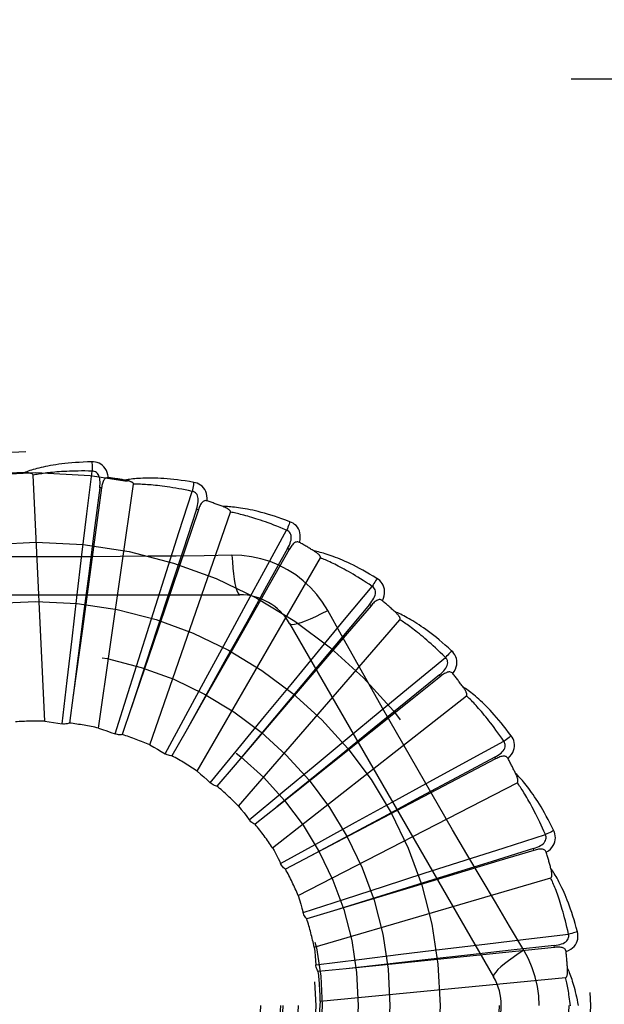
# Model space of a CAD drawing. Header units: inches. Extents: x 0 to 80, y 0 to 51.8.
# Tile 39 of 50: x 21.4 to 21.7, y 29.8 to 30.3. Entities that reach past the tile are written whole.
import ezdxf

# ---------------------------------------------------------------- set-up
doc = ezdxf.new("R2010")
doc.units = ezdxf.units.IN
doc.header["$LTSCALE"] = 4.4
doc.header["$MEASUREMENT"] = 0
doc.linetypes.add('HIDDEN', pattern=[0.2, 0.1, -0.1])
doc.layers.add('DOOR_ASSEMBLY', color=7, linetype='CONTINUOUS')

msp = doc.modelspace()

# ---------------------------------------------------------------- linework, layer by layer
at = {"layer": 'DOOR_ASSEMBLY', "color": 8, "linetype": 'HIDDEN'}
for p, q in [((20.8413366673, 30.2754061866), (21.9033366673, 30.2754061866)), ((20.8113366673, 30.2454061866), (21.9033366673, 30.2454061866)), ((21.4244116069, 29.9195847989), (21.4184653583, 30.0444118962)), ((21.4457127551, 30.0247567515), (21.4483395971, 30.0464497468)), ((21.4531915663, 30.0378880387), (21.4434349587, 29.9664539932)), ((21.4516149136, 29.9161134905), (21.4693998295, 30.0398102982)), ((21.4531915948, 30.0378882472), (21.4522407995, 30.0380179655)), ((21.4924350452, 30.0153535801), (21.499119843, 30.0361574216)), ((21.4432206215, 30.0040289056), (21.4457127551, 30.0247567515)), ((21.4776696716, 29.9075566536), (21.5185429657, 30.0256522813)), ((21.5022638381, 30.0268322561), (21.4791645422, 29.9585355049)), ((21.5022638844, 30.0268323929), (21.5013548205, 30.0271397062)), ((21.486065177, 29.9954719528), (21.4924350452, 30.0153535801)), ((21.5365334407, 29.9972780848), (21.5470345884, 30.0164408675)), ((21.4406579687, 29.9824266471), (21.4432206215, 30.0040289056)), ((21.5483569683, 30.0066892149), (21.5213959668, 29.9592145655)), ((21.5483570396, 30.0066893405), (21.5475225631, 30.0071631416)), ((21.5016341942, 29.8942235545), (21.5641185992, 30.0024497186)), ((21.446817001, 29.9957288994), (21.4440838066, 29.9742887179)), ((21.4794605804, 29.9747450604), (21.486065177, 29.9954719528)), ((21.5265160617, 29.9789612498), (21.5365334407, 29.9972780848)), ((21.5764141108, 29.971183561), (21.5903520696, 29.9880126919)), ((21.3163947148, 29.983739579), (21.5232786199, 29.983739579)), ((21.4880257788, 29.9866413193), (21.4812843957, 29.9661058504)), ((21.4381870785, 29.9613693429), (21.4406579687, 29.9824266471)), ((21.5161082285, 29.9598588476), (21.5265160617, 29.9789612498)), ((21.58980504, 29.9781870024), (21.5777582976, 29.9640800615)), ((21.5898051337, 29.9781871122), (21.5890754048, 29.9788102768)), ((21.4440838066, 29.9742887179), (21.4388118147, 29.9327161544)), ((21.4730492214, 29.9545359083), (21.4794605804, 29.9747450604)), ((21.5267700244, 29.9699191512), (21.5162641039, 29.9510306)), ((21.5226423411, 29.8765960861), (21.6044795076, 29.971041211)), ((21.5485377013, 29.9691562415), (21.6519796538, 29.7899895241)), ((21.563111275, 29.9550935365), (21.5764141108, 29.971183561)), ((21.4434349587, 29.9664539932), (21.4388191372, 29.9327736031)), ((21.4812843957, 29.9661058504), (21.4682400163, 29.9262822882)), ((21.5777582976, 29.9640800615), (21.5429770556, 29.9233676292)), ((21.4357298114, 29.9402170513), (21.4381870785, 29.9613693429)), ((21.4791645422, 29.9585355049), (21.4682580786, 29.926337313)), ((21.5059881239, 29.9412282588), (21.5161082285, 29.9598588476)), ((21.4666332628, 29.934230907), (21.4730492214, 29.9545359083)), ((21.5492763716, 29.9383060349), (21.563111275, 29.9550935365)), ((21.5162641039, 29.9510306), (21.4959187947, 29.9143953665)), ((21.6106356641, 29.9380131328), (21.6275066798, 29.9519003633)), ((21.5616494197, 29.9461667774), (21.547758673, 29.9296078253)), ((21.6251101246, 29.9423558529), (21.6245115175, 29.9431058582)), ((21.4332084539, 29.9182696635), (21.4357298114, 29.9402170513)), ((21.4958453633, 29.9225044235), (21.5059881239, 29.9412282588)), ((21.5358132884, 29.9219273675), (21.5492763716, 29.9383060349)), ((21.5945281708, 29.9247314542), (21.6106356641, 29.9380131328)), ((21.6251100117, 29.9423557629), (21.6106112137, 29.9307836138)), ((21.4600038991, 29.9131573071), (21.4666332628, 29.934230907)), ((21.4388191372, 29.9327736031), (21.4368673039, 29.9186484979)), ((21.547758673, 29.9296078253), (21.520847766, 29.8974850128)), ((21.539934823, 29.8553113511), (21.6381669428, 29.932561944)), ((21.6106112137, 29.9307836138), (21.5687536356, 29.8973893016)), ((21.4682580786, 29.926337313), (21.4636683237, 29.9128368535)), ((21.5429770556, 29.9233676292), (21.5208849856, 29.8975293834)), ((21.5777662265, 29.9108655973), (21.5945281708, 29.9247314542)), ((21.4853475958, 29.9030662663), (21.4958453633, 29.9225044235)), ((21.5223103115, 29.9054614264), (21.5358132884, 29.9219273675)), ((21.4959469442, 29.9144459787), (21.4888851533, 29.9020581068)), ((21.5914033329, 29.9162426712), (21.5746298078, 29.9026118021)), ((21.5614467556, 29.8973308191), (21.5777662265, 29.9108655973)), ((21.6379612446, 29.8989656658), (21.6571555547, 29.9094090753)), ((21.5083235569, 29.8883612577), (21.5223103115, 29.9054614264)), ((21.5746298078, 29.9026118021), (21.5421259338, 29.8761624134)), ((21.6196312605, 29.8889723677), (21.6379612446, 29.8989656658)), ((21.6529958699, 29.9004905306), (21.6365690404, 29.8918714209)), ((21.6529959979, 29.9004905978), (21.6525501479, 29.9013403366)), ((21.5208849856, 29.8975293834), (21.5116063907, 29.8867018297)), ((21.5687536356, 29.8973893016), (21.5421708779, 29.8761989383)), ((21.5450715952, 29.8837178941), (21.5614467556, 29.8973308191)), ((21.5528866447, 29.8311386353), (21.6639633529, 29.8884026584)), ((21.6365690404, 29.8918714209), (21.5891479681, 29.8670021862)), ((21.6005480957, 29.8785293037), (21.6196312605, 29.8889723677)), ((21.5281013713, 29.8695737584), (21.5450715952, 29.8837178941)), ((21.5819620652, 29.8683275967), (21.6005480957, 29.8785293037)), ((21.6149563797, 29.8812283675), (21.5959063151, 29.8710182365)), ((21.5421708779, 29.8761989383), (21.5310108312, 29.8673230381)), ((21.5959063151, 29.8710182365), (21.5589842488, 29.8511982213)), ((21.5633065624, 29.8580596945), (21.5819620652, 29.8683275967)), ((21.5891479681, 29.8670021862), (21.5590352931, 29.8512255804)), ((21.6574032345, 29.8554524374), (21.6782271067, 29.8620745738)), ((21.5439662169, 29.8473827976), (21.5633065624, 29.8580596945)), ((21.637513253, 29.8491087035), (21.6574032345, 29.8554524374)), ((21.6724547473, 29.8541044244), (21.6546935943, 29.848749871)), ((21.6724548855, 29.8541044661), (21.6721779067, 29.8550232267)), ((21.5590352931, 29.8512255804), (21.5463971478, 29.844622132)), ((21.616798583, 29.842465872), (21.637513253, 29.8491087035)), ((21.6546935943, 29.848749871), (21.6201808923, 29.8383506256)), ((21.5440858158, 29.8471414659), (21.5439662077, 29.8473828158)), ((21.5610296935, 29.8049516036), (21.6809363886, 29.8401593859)), ((21.5966177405, 29.8359659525), (21.616798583, 29.842465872)), ((21.6314572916, 29.8423893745), (21.6108192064, 29.8359690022)), ((21.6108192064, 29.8359690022), (21.5708134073, 29.8234947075)), ((21.5763561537, 29.8294141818), (21.5966177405, 29.8359659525)), ((21.5553446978, 29.8225904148), (21.5763561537, 29.8294141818)), ((21.5708687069, 29.8235119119), (21.5572092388, 29.8194195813)), ((21.6475278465, 29.8065812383), (21.6682589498, 29.8090461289)), ((21.6682589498, 29.8090461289), (21.689959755, 29.811607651)), ((21.6048840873, 29.8014155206), (21.6259303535, 29.8039787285)), ((21.6259303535, 29.8039787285), (21.6475278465, 29.8065812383)), ((21.6827833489, 29.8048739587), (21.6284727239, 29.7992977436)), ((21.6827834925, 29.8048739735), (21.6826853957, 29.8058285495)), ((21.561825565, 29.796092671), (21.5837487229, 29.7988166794)), ((21.6188294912, 29.79873087), (21.5771858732, 29.7940531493)), ((21.5837487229, 29.7988166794), (21.6048840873, 29.8014155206)), ((21.6403096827, 29.8011294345), (21.6188294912, 29.79873087)), ((21.5772434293, 29.7940595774), (21.5630563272, 29.7926262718)), ((21.5640696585, 29.7776967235), (21.6884726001, 29.7895757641))]:
    msp.add_line(p, q, dxfattribs=at)
for points in [[(21.4482799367, 30.0511224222), (21.4460515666, 30.0510753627), (21.4439193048, 30.0510009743), (21.4418853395, 30.0509022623), (21.4399435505, 30.0507812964), (21.4380897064, 30.0506398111), (21.4363201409, 30.0504800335), (21.4346308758, 30.0503036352), (21.4330184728, 30.050112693), (21.4314792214, 30.0499088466), (21.4300098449, 30.0496940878), (21.4286068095, 30.0494700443), (21.4272670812, 30.0492386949), (21.4259871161, 30.0490023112), (21.4247648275, 30.0487610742), (21.42359746, 30.048515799), (21.4224835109, 30.0482661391), (21.4214211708, 30.048011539), (21.4204086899, 30.0477527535), (21.4194444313, 30.0474897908), (21.4185262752, 30.0472239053), (21.4176522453, 30.0469558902), (21.416820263, 30.0466868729), (21.4160283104, 30.0464184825), (21.415274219, 30.0461497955), (21.414554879, 30.0458800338), (21.4138711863, 30.0456099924)], [(21.4482799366, 30.0511224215), (21.448316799, 30.0505005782), (21.4483436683, 30.0497899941), (21.448359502, 30.0490136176), (21.4483640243, 30.0481856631), (21.4483571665, 30.04732124), (21.4483393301, 30.0464497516)], [(21.4566692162, 30.0431542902), (21.4564301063, 30.0444913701), (21.4560823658, 30.045706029), (21.4556244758, 30.046806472), (21.4550615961, 30.047781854), (21.4543961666, 30.0486316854), (21.4536394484, 30.0493528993), (21.4527931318, 30.0499441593), (21.4518914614, 30.050410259), (21.4509587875, 30.050746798), (21.4500266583, 30.0509723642), (21.449137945, 30.0510979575), (21.4482799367, 30.0511224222)], [(21.4184653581, 30.0444118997), (21.4184248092, 30.0445800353), (21.4183464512, 30.0447295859), (21.4182264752, 30.0448595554), (21.4180763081, 30.044972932), (21.4179052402, 30.0450717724), (21.4177158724, 30.0451578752), (21.417514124, 30.0452332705), (21.4172993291, 30.0452993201), (21.4170725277, 30.0453579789), (21.4168345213, 30.0454094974), (21.4165862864, 30.0454546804), (21.4163283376, 30.0454938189), (21.416061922, 30.0455274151), (21.4157858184, 30.0455556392), (21.415499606, 30.0455788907), (21.4152021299, 30.0455969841), (21.4148868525, 30.0456100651), (21.4145695, 30.0456175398), (21.4142653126, 30.0456187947), (21.4139692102, 30.0456140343)], [(21.4483395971, 30.0464497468), (21.4464897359, 30.0464896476), (21.444713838, 30.0465126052), (21.4430134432, 30.0465179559), (21.4413839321, 30.0465076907), (21.4398221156, 30.0464831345), (21.4383252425, 30.0464456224), (21.4368903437, 30.0463965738), (21.4355148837, 30.0463370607), (21.4341961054, 30.0462683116), (21.4329317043, 30.0461912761), (21.4317191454, 30.0461070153), (21.4305563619, 30.0460164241), (21.4294411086, 30.0459205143), (21.4283713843, 30.0458199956), (21.4273450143, 30.0457158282), (21.426360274, 30.0456082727), (21.4254151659, 30.0454978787), (21.424508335, 30.0453847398), (21.4236381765, 30.0452690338), (21.422803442, 30.0451510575), (21.4220027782, 30.0450310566), (21.4212348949, 30.044909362), (21.4204984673, 30.04478628), (21.419792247, 30.0446621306), (21.4191143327, 30.0445373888), (21.4184653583, 30.0444118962)], [(21.4522393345, 30.0380178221), (21.4523496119, 30.0390497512), (21.4524060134, 30.0400309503), (21.4524058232, 30.0409641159), (21.4523467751, 30.0418457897), (21.4522241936, 30.0426755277), (21.45203689, 30.0434463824), (21.4517850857, 30.0441558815), (21.4514634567, 30.0447870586), (21.4510683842, 30.0453219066), (21.450605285, 30.0457586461), (21.4500759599, 30.0460887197), (21.4495061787, 30.0463141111), (21.4489253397, 30.0464344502), (21.4483352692, 30.0464502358)], [(21.4566728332, 30.043153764), (21.456211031, 30.0431715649), (21.4557843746, 30.0431056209), (21.455391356, 30.0429508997), (21.4550364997, 30.0427224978), (21.4547263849, 30.0424328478), (21.4544533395, 30.0420849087), (21.454212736, 30.0416834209), (21.4540020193, 30.0412354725), (21.453818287, 30.0407479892), (21.4536579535, 30.0402261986), (21.4535170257, 30.0396770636), (21.453393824, 30.0391023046), (21.4532849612, 30.0385064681), (21.4531915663, 30.0378880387)], [(21.4999455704, 30.0407569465), (21.4977485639, 30.0411324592), (21.4956407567, 30.0414629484), (21.4936248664, 30.0417509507), (21.4916952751, 30.0419996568), (21.4898481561, 30.0422115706), (21.4880803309, 30.0423895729), (21.4863882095, 30.0425360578), (21.4847688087, 30.0426537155), (21.4832187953, 30.0427448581), (21.4817353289, 30.0428120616), (21.4803152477, 30.0428575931), (21.4789559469, 30.0428839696), (21.4776543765, 30.0428940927), (21.4764085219, 30.0428885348), (21.4752158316, 30.0428686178), (21.4740747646, 30.0428342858), (21.472983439, 30.0427853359), (21.4719402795, 30.0427228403), (21.4709436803, 30.0426471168), (21.4699917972, 30.0425597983), (21.46908284, 30.0424620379), (21.4682149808, 30.0423553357), (21.4673865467, 30.0422416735), (21.4665952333, 30.0421205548), (21.46583784, 30.041991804), (21.4651153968, 30.0418560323)], [(21.4522407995, 30.0380179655), (21.4494648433, 30.0163246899), (21.446817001, 29.9957288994)], [(21.4693998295, 30.0398102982), (21.4693918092, 30.0399830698), (21.4693431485, 30.0401447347), (21.4692499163, 30.0402950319), (21.4691239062, 30.0404347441), (21.4689746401, 30.0405641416), (21.4688050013, 30.0406844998), (21.4686211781, 30.0407966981), (21.4684227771, 30.0409021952), (21.4682111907, 30.0410027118), (21.4679872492, 30.0410983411), (21.4677520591, 30.0411896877), (21.4675061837, 30.0412769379), (21.4672509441, 30.0413603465), (21.4669851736, 30.0414403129), (21.4667085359, 30.0415173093), (21.4664198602, 30.0415913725), (21.4661181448, 30.0416629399), (21.4658025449, 30.0417312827), (21.4654717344, 30.0417957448), (21.4651261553, 30.0418565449)], [(21.499119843, 30.0361574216), (21.4973110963, 30.0365473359), (21.4955717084, 30.0369063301), (21.49390305, 30.0372333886), (21.4923010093, 30.0375315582), (21.4907627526, 30.0378029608), (21.4892858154, 30.0380493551), (21.4878675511, 30.0382726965), (21.4865056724, 30.0384745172), (21.4851977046, 30.0386565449), (21.4839415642, 30.0388201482), (21.4827349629, 30.0389668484), (21.4815760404, 30.0390979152), (21.4804627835, 30.0392147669), (21.4793933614, 30.0393184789), (21.4783658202, 30.0394104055), (21.4773785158, 30.0394911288), (21.4764295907, 30.0395615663), (21.4755177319, 30.0396220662), (21.4746413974, 30.0396731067), (21.4737994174, 30.0397152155), (21.4729905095, 30.0397488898), (21.4722134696, 30.0397746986), (21.4714670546, 30.0397931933), (21.4707500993, 30.0398049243), (21.4700608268, 30.0398107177), (21.4693998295, 30.0398102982)], [(21.4999455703, 30.0407569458), (21.4998645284, 30.0401424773), (21.4997571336, 30.0394435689), (21.4996269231, 30.038684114), (21.4994754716, 30.0378734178), (21.4993043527, 30.0370210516), (21.4991195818, 30.0361574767)], [(21.5066752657, 30.0313451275), (21.506693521, 30.0327032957), (21.5065819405, 30.0339618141), (21.5063405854, 30.0351290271), (21.5059724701, 30.0361933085), (21.5054798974, 30.0371537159), (21.5048733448, 30.0380051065), (21.5041542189, 30.0387458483), (21.5033570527, 30.0393741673), (21.5025049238, 30.0398811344), (21.501632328, 30.0402790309), (21.5007834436, 30.0405705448), (21.4999455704, 30.0407569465)], [(21.5013533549, 30.0271398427), (21.5016569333, 30.0281322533), (21.5018980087, 30.0290850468), (21.5020744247, 30.0300013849), (21.5021833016, 30.0308783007), (21.5022199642, 30.0317162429), (21.5021819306, 30.0325086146), (21.5020689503, 30.0332529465), (21.5018725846, 30.0339335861), (21.5015858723, 30.0345335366), (21.5012137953, 30.0350500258), (21.5007565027, 30.03547431), (21.5002396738, 30.03580346), (21.4996921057, 30.036031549), (21.4991156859, 30.0361587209)], [(21.506679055, 30.0313438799), (21.5062287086, 30.03144879), (21.5057971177, 30.0314647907), (21.505381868, 30.0313872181), (21.5049902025, 30.0312300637), (21.5046308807, 30.0310043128), (21.5042969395, 30.0307143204), (21.503984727, 30.0303656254), (21.5036930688, 30.0299656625), (21.5034204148, 30.0295217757), (21.5031642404, 30.0290397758), (21.5029219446, 30.0285272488), (21.5026922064, 30.027986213), (21.5024725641, 30.0274217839), (21.5022638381, 30.0268322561)], [(21.5487158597, 30.020801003), (21.5466296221, 30.0215855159), (21.5446224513, 30.0223089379), (21.5426974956, 30.0229732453), (21.5408498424, 30.0235826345), (21.5390762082, 30.0241402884), (21.5373740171, 30.024649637), (21.5357401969, 30.0251137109), (21.5341723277, 30.0255357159), (21.5326675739, 30.0259185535), (21.5312236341, 30.0262652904), (21.5298378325, 30.0265787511), (21.5285080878, 30.0268619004), (21.5272319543, 30.0271181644), (21.5260075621, 30.0273484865), (21.5248326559, 30.0275546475), (21.5237057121, 30.0277368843), (21.5226248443, 30.0278953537), (21.5215887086, 30.0280314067), (21.5205957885, 30.0281456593), (21.5196445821, 30.0282400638), (21.5187335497, 30.0283160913), (21.5178611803, 30.0283755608), (21.5170262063, 30.0284207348), (21.5162262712, 30.0284515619), (21.5154581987, 30.0284684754), (21.514723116, 30.0284718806)], [(21.5185429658, 30.0256522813), (21.5185677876, 30.0258234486), (21.5185506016, 30.0259914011), (21.5184874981, 30.0261566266), (21.5183902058, 30.0263176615), (21.5182681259, 30.0264729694), (21.5181243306, 30.026623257), (21.517965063, 30.0267682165), (21.5177902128, 30.0269093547), (21.5176014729, 30.0270480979), (21.5173996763, 30.0271843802), (21.5171860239, 30.0273185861), (21.516961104, 30.0274507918), (21.5167262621, 30.0275809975), (21.5164804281, 30.0277098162), (21.5162233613, 30.0278377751), (21.5159539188, 30.0279651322), (21.5156661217, 30.0280944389), (21.5153742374, 30.0282193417), (21.5150920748, 30.0283336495), (21.5148150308, 30.0284394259)], [(21.5013548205, 30.0271397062), (21.4945235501, 30.0063638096), (21.4880257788, 29.9866413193)], [(21.5470345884, 30.0164408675), (21.5453323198, 30.017166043), (21.5436923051, 30.017847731), (21.5421156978, 30.0184846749), (21.540599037, 30.0190806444), (21.5391399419, 30.0196382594), (21.5377363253, 30.0201597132), (21.5363859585, 30.0206474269), (21.5350868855, 30.0211033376), (21.5338370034, 30.0215296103), (21.5326345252, 30.0219279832), (21.531477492, 30.0223003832), (21.5303643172, 30.022648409), (21.5292932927, 30.0229738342), (21.5282628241, 30.0232780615), (21.5272712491, 30.0235627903), (21.5263170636, 30.0238289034), (21.5253986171, 30.0240776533), (21.5245146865, 30.0243096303), (21.523663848, 30.0245255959), (21.5228450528, 30.0247262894), (21.5220571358, 30.024912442), (21.5212990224, 30.0250848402), (21.5205695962, 30.0252442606), (21.5198678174, 30.0253914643), (21.5191920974, 30.0255275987), (21.5185429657, 30.0256522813)], [(21.5487158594, 30.0208010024), (21.5485199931, 30.0202129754), (21.5482822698, 30.0195470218), (21.5480106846, 30.0188259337), (21.5477085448, 30.0180585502), (21.5473792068, 30.0172539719), (21.5470343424, 30.0164409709)], [(21.5535427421, 30.0102856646), (21.5538177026, 30.0116158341), (21.5539463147, 30.0128727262), (21.5539302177, 30.0140645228), (21.5537701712, 30.0151792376), (21.5534682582, 30.0162155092), (21.5530337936, 30.0171663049), (21.5524678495, 30.018029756), (21.5518039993, 30.0187975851), (21.5510632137, 30.0194566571), (21.5502816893, 30.020012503), (21.5495033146, 30.0204594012), (21.5487158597, 30.020801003)], [(21.5475211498, 30.007163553), (21.5480070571, 30.0080805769), (21.5484240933, 30.0089705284), (21.5487707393, 30.0098369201), (21.5490436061, 30.0106773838), (21.5492381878, 30.0114932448), (21.5493507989, 30.0122784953), (21.549380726, 30.0130307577), (21.5493167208, 30.0137362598), (21.5491487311, 30.014379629), (21.5488811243, 30.0149572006), (21.5485123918, 30.0154603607), (21.5480671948, 30.0158813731), (21.547572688, 30.0162089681), (21.5470307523, 30.01644293)], [(21.5535455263, 30.0102839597), (21.5531236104, 30.0104720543), (21.5527031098, 30.0105693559), (21.5522807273, 30.0105717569), (21.5518663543, 30.0104915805), (21.5514708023, 30.0103379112), (21.5510880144, 30.0101163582), (21.550715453, 30.0098330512), (21.5503533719, 30.0094955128), (21.550001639, 30.0091112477), (21.5496588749, 30.0086864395), (21.5493239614, 30.0082290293), (21.5489959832, 30.007741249), (21.5486734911, 30.0072285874), (21.5483569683, 30.0066892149)], [(21.5192952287, 30.00376049), (21.5051264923, 30.0035510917), (21.4909978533, 30.0033907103), (21.476795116, 30.0032439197), (21.4625842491, 30.0031142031), (21.4483547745, 30.003021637), (21.4341251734, 30.0029544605), (21.4198864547, 30.0029376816), (21.405646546, 30.002951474), (21.3914119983, 30.0030170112), (21.3771768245, 30.0031085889), (21.3629670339, 30.0032381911), (21.3487570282, 30.0033873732), (21.3345976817, 30.0035509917), (21.320378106, 30.00376049)], [(21.5192951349, 30.0037624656), (21.5194907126, 30.0003758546), (21.5197446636, 29.9971912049), (21.5200474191, 29.9943082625), (21.5203977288, 29.9917089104), (21.5207955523, 29.9893979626), (21.5212354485, 29.9874357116), (21.5217112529, 29.9858539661), (21.5222157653, 29.9846913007), (21.5227432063, 29.9839793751), (21.5232783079, 29.983739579)], [(21.5678680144, 29.9757169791), (21.5652708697, 29.9799151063), (21.5623312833, 29.9838382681), (21.5590589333, 29.9874747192), (21.5554780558, 29.9908001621), (21.5516072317, 29.9937974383), (21.5474815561, 29.9964376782), (21.543132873, 29.9986940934), (21.5385992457, 30.0005529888), (21.5339223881, 30.0019998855), (21.5291267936, 30.0030233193), (21.5242460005, 30.0036106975), (21.5192952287, 30.00376049)], [(21.5475225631, 30.0071631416), (21.5368828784, 29.988055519), (21.5267700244, 29.9699191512)], [(21.5928281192, 29.9919758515), (21.5909280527, 29.9931410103), (21.5890940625, 29.9942312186), (21.5873296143, 29.9952478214), (21.5856306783, 29.9961958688), (21.5839946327, 29.9970791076), (21.5824195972, 29.9979013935), (21.5809031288, 29.9986662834), (21.579443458, 29.9993773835), (21.5780383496, 30.0000380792), (21.576686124, 30.0006518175), (21.5753846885, 30.0012218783), (21.5741325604, 30.0017515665), (21.5729279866, 30.0022447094), (21.5717693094, 30.002702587), (21.5706546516, 30.0031273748), (21.5695825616, 30.0035195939), (21.5685512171, 30.0038797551), (21.567559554, 30.0042094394), (21.5666061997, 30.0045095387), (21.565690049, 30.0047822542), (21.5648098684, 30.0050293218), (21.5639645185, 30.0052528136), (21.5631531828, 30.0054551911), (21.5623735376, 30.0056368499), (21.5616225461, 30.0057988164), (21.5609013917, 30.0059412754)], [(21.5641185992, 30.0024497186), (21.5641753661, 30.0026130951), (21.5641902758, 30.0027812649), (21.5641595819, 30.002955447), (21.5640945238, 30.0031319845), (21.5640040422, 30.0033075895), (21.5638912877, 30.0034823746), (21.563762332, 30.0036548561), (21.5636173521, 30.0038265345), (21.5634582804, 30.0039984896), (21.5632859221, 30.0041704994), (21.5631015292, 30.004342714), (21.562905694, 30.004515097), (21.5626997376, 30.0046873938), (21.5624827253, 30.004860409), (21.5622545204, 30.0050347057), (21.5620140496, 30.0052107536), (21.5617607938, 30.0053891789), (21.5614929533, 30.0055700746), (21.5612083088, 30.00575378), (21.5609076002, 30.005940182)], [(21.5903520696, 29.9880126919), (21.5888178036, 29.9890469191), (21.5873364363, 29.9900266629), (21.5859088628, 29.9909504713), (21.584532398, 29.9918227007), (21.5832051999, 29.9926463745), (21.5819256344, 29.9934240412), (21.5806919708, 29.9941584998), (21.5795026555, 29.9948520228), (21.578356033, 29.995507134), (21.5772506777, 29.9961258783), (21.5761850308, 29.9967105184), (21.5751578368, 29.9972629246), (21.5741677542, 29.9977851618), (21.5732134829, 29.9982789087), (21.5722937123, 29.9987461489), (21.5714071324, 29.9991880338), (21.5705523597, 29.9996061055), (21.5697283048, 30.0000011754), (21.5689337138, 30.0003742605), (21.5681676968, 30.0007262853), (21.5674292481, 30.0010581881), (21.5667174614, 30.0013709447), (21.5660313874, 30.001665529), (21.565370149, 30.001942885), (21.5647324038, 30.0022044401), (21.5641185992, 30.0024497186)], [(21.5890740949, 29.9788109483), (21.5897247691, 29.9796194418), (21.5903026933, 29.9804143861), (21.5908070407, 29.9811995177), (21.5912340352, 29.9819731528), (21.5915795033, 29.9827374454), (21.591838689, 29.9834871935), (21.5920104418, 29.9842201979), (21.5920811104, 29.9849250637), (21.592037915, 29.9855885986), (21.5918844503, 29.9862063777), (21.591617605, 29.986770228), (21.5912601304, 29.9872678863), (21.5908365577, 29.9876831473), (21.5903486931, 29.9880154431)], [(21.5928281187, 29.9919758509), (21.5925245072, 29.9914355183), (21.5921650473, 29.9908265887), (21.5917619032, 29.9901699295), (21.5913199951, 29.989473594), (21.5908443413, 29.988745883), (21.5903518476, 29.9880128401)], [(21.5955777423, 29.9807370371), (21.5960994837, 29.9819912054), (21.5964636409, 29.9832010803), (21.5966733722, 29.9843743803), (21.5967271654, 29.9854992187), (21.5966268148, 29.9865738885), (21.5963801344, 29.9875897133), (21.5959878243, 29.9885446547), (21.5954812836, 29.9894242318), (21.5948786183, 29.9902115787), (21.5942164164, 29.9909052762), (21.5935366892, 29.9914914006), (21.5928281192, 29.9919758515)], [(21.5890754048, 29.9788102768), (21.5750118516, 29.9620615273), (21.5616494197, 29.9461667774)], [(21.5955807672, 29.980734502), (21.5952029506, 29.9809987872), (21.5948088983, 29.9811739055), (21.5943944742, 29.9812565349), (21.5939720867, 29.9812566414), (21.5935544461, 29.9811808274), (21.5931365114, 29.9810358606), (21.5927169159, 29.9808282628), (21.5922973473, 29.9805653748), (21.5918790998, 29.9802545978), (21.5914619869, 29.9799022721), (21.5910464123, 29.9795164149), (21.5906319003, 29.9790993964), (21.5902180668, 29.9786568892), (21.58980504, 29.9781870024)], [(21.5485378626, 29.9691559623), (21.5489983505, 29.9688173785), (21.5498425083, 29.9687108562), (21.5510348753, 29.9688350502), (21.552564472, 29.9691813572), (21.554431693, 29.9697509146), (21.5566169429, 29.9705438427), (21.5590902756, 29.971550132), (21.5618178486, 29.9727588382), (21.5647728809, 29.9741615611), (21.5678697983, 29.975717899)], [(21.6673265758, 29.8034496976), (21.6600608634, 29.8156154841), (21.6528576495, 29.8277710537), (21.6456291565, 29.8399975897), (21.6384113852, 29.8522397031), (21.6312164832, 29.8645165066), (21.6240435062, 29.8768061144), (21.6169096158, 29.889128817), (21.609801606, 29.9014678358), (21.6027410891, 29.9138280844), (21.5957028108, 29.9262018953), (21.5887101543, 29.9385727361), (21.5817343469, 29.9509535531), (21.5747963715, 29.9632977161), (21.5678680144, 29.9757169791)], [(21.6306880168, 29.955323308), (21.6290427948, 29.9568270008), (21.6274482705, 29.9582445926), (21.6259081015, 29.959576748), (21.6244192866, 29.9608291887), (21.6229799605, 29.96200609), (21.6215890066, 29.9631115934), (21.6202446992, 29.9641496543), (21.6189459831, 29.9651241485), (21.6176913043, 29.966038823), (21.6164796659, 29.9668973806), (21.6153096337, 29.967703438), (21.6141803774, 29.9684605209), (21.6130908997, 29.9691727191), (21.6120398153, 29.9698416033), (21.6110256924, 29.9704696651), (21.6100472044, 29.9710576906), (21.6091026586, 29.9716065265), (21.6081913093, 29.9721179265), (21.6073119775, 29.972593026), (21.6064639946, 29.9730341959), (21.6056464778, 29.973443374), (21.6048587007, 29.9738228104), (21.6041003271, 29.974175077), (21.6033691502, 29.9745010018), (21.6026623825, 29.9748021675), (21.6019812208, 29.9750785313)], [(21.6044795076, 29.971041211), (21.6045661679, 29.9711908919), (21.6046126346, 29.971353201), (21.6046154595, 29.9715300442), (21.6045849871, 29.9717157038), (21.604529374, 29.9719052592), (21.6044517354, 29.9720982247), (21.6043577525, 29.9722919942), (21.6042478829, 29.9724880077), (21.6041242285, 29.9726869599), (21.603987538, 29.9728884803), (21.6038390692, 29.9730924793), (21.6036793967, 29.9732988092), (21.6035097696, 29.9735069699), (21.6033294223, 29.9737179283), (21.6031383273, 29.9739322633), (21.6029355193, 29.9741506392), (21.6027204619, 29.9743739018), (21.6024918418, 29.974602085), (21.6022479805, 29.9748355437), (21.6019894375, 29.9750741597)], [(21.6275066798, 29.9519003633), (21.6261958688, 29.9532062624), (21.6249266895, 29.9544486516), (21.623699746, 29.9556259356), (21.6225132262, 29.9567429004), (21.6213658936, 29.9578028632), (21.6202566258, 29.9588086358), (21.6191842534, 29.9597632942), (21.6181476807, 29.9606693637), (21.6171457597, 29.9615296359), (21.6161774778, 29.9623463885), (21.6152417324, 29.9631221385), (21.6143376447, 29.9638589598), (21.6134642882, 29.9645591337), (21.6126207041, 29.9652245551), (21.6118059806, 29.9658574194), (21.6110190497, 29.9664591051), (21.6102588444, 29.9670313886), (21.6095244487, 29.9675752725), (21.6088148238, 29.9680919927), (21.6081292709, 29.9685826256), (21.60746698, 29.9690482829), (21.6068272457, 29.9694900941), (21.6062093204, 29.9699091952), (21.6056125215, 29.9703066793), (21.6050358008, 29.9706842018), (21.6044795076, 29.971041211)], [(21.5213959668, 29.9592145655), (21.5042662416, 29.9290744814), (21.4959469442, 29.9144459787)], [(21.6306880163, 29.9553233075), (21.6302876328, 29.9548501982), (21.6298194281, 29.9543203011), (21.6292992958, 29.9537518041), (21.6287335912, 29.9531516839), (21.6281288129, 29.9525271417), (21.6275064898, 29.9519005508)], [(21.6312609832, 29.943767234), (21.6320106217, 29.9448999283), (21.6325971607, 29.9460189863), (21.6330251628, 29.9471313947), (21.6332908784, 29.9482257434), (21.6333957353, 29.9492999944), (21.6333457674, 29.9503441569), (21.6331412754, 29.9513560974), (21.6328103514, 29.9523156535), (21.6323675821, 29.953202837), (21.6318486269, 29.9540093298), (21.6312921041, 29.9547135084), (21.6306880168, 29.955323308)], [(21.6245103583, 29.9431067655), (21.6253022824, 29.9437775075), (21.626020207, 29.9444487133), (21.6266640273, 29.9451242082), (21.6272297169, 29.9458030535), (21.6277135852, 29.946488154), (21.6281099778, 29.947175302), (21.6284173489, 29.9478625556), (21.6286201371, 29.9485413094), (21.6287032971, 29.9492010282), (21.6286695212, 29.9498366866), (21.6285142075, 29.9504408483), (21.6282573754, 29.9509971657), (21.6279200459, 29.951485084), (21.6275038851, 29.9519037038)], [(21.6245115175, 29.9431058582), (21.6075323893, 29.9293213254), (21.5914033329, 29.9162426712)], [(21.6312630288, 29.9437645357), (21.6309411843, 29.9440960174), (21.6305869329, 29.9443426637), (21.6301956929, 29.9445018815), (21.6297812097, 29.9445814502), (21.6293568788, 29.9445858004), (21.6289191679, 29.9445223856), (21.6284679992, 29.9443978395), (21.6280064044, 29.9442190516), (21.62753705, 29.9439930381), (21.6270609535, 29.9437260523), (21.6265800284, 29.9434258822), (21.6260942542, 29.9430949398), (21.6256043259, 29.9427388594), (21.6251100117, 29.9423557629)], [(21.6609271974, 29.912168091), (21.6595962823, 29.9139559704), (21.6582988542, 29.9156497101), (21.6570386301, 29.9172492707), (21.6558137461, 29.9187608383), (21.6546231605, 29.9201888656), (21.6534665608, 29.9215376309), (21.6523430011, 29.9228113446), (21.6512521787, 29.924014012), (21.6501932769, 29.9251496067), (21.6491660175, 29.9262219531), (21.6481696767, 29.927234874), (21.6472041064, 29.9281919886), (21.6462691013, 29.9290975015), (21.6453635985, 29.9299532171), (21.6444866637, 29.930761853), (21.6436371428, 29.9315244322), (21.642813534, 29.9322421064), (21.642015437, 29.9329167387), (21.6412419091, 29.9335496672), (21.6404927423, 29.9341433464), (21.6397674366, 29.9346998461), (21.6390657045, 29.9352215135), (21.6383877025, 29.9357109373), (21.6377314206, 29.9361693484), (21.6370944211, 29.9365988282), (21.6364778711, 29.9369991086)], [(21.6381669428, 29.932561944), (21.6382803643, 29.9326925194), (21.6383567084, 29.9328431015), (21.6383929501, 29.9330162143), (21.6383981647, 29.9332042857), (21.6383794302, 29.9334009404), (21.6383397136, 29.9336051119), (21.6382841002, 29.9338131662), (21.6382133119, 29.9340264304), (21.638129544, 29.934245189), (21.6380334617, 29.9344689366), (21.637926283, 29.934697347), (21.6378085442, 29.9349301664), (21.6376813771, 29.9351666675), (21.6375442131, 29.9354079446), (21.6373971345, 29.9356545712), (21.6372393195, 29.9359073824), (21.6370671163, 29.9361717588), (21.6368890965, 29.9364346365), (21.6367135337, 29.9366833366), (21.63653767, 29.9369220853)], [(21.6571555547, 29.9094090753), (21.6561155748, 29.9109394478), (21.6551044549, 29.9123995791), (21.6541224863, 29.9137877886), (21.6531687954, 29.9151091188), (21.652242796, 29.9163670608), (21.6513439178, 29.9175645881), (21.6504715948, 29.9187049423), (21.6496252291, 29.9197908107), (21.6488042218, 29.9208251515), (21.6480080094, 29.9218103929), (21.6472359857, 29.922749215), (21.6464876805, 29.9236438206), (21.6457626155, 29.9244966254), (21.6450602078, 29.925309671), (21.6443799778, 29.9260852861), (21.6437211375, 29.9268250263), (21.6430829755, 29.9275308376), (21.642464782, 29.9282038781), (21.6418657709, 29.9288455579), (21.6412854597, 29.9294570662), (21.6407232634, 29.9300396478), (21.6401787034, 29.9305945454), (21.6396512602, 29.931123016), (21.6391404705, 29.9316262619), (21.6386456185, 29.9321061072), (21.6381669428, 29.932561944)], [(21.4244116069, 29.9195847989), (21.4266220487, 29.9193054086), (21.4288250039, 29.9189930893), (21.4310204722, 29.918647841), (21.4332084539, 29.9182696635)], [(21.4368673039, 29.9186484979), (21.4362814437, 29.918441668), (21.4356811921, 29.9182921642), (21.4350606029, 29.9181994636), (21.4344350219, 29.9181643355), (21.4338196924, 29.918187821), (21.4332085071, 29.9182696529)], [(21.4516149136, 29.9161134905), (21.4537325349, 29.9154208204), (21.4558365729, 29.9146972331), (21.4579270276, 29.9139427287), (21.4600038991, 29.9131573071)], [(21.4636683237, 29.9128368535), (21.463053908, 29.9127446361), (21.46243621, 29.9127114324), (21.4618092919, 29.9127378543), (21.4611883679, 29.912821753), (21.4605886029, 29.912961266), (21.4600039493, 29.9131572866)], [(21.6525491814, 29.9013414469), (21.6534537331, 29.9018501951), (21.6542857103, 29.9023734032), (21.6550457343, 29.9029148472), (21.6557296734, 29.9034743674), (21.6563344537, 29.9040555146), (21.6568537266, 29.9046552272), (21.6572856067, 29.9052718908), (21.6576131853, 29.9059000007), (21.6578196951, 29.9065320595), (21.6579068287, 29.9071626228), (21.65786866, 29.9077852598), (21.6577217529, 29.9083801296), (21.6574828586, 29.9089230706), (21.6571534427, 29.9094128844)], [(21.6609271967, 29.9121680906), (21.6604445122, 29.9117793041), (21.6598844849, 29.9113475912), (21.6592661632, 29.9108878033), (21.6585971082, 29.9104055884), (21.6578850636, 29.9099067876), (21.6571554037, 29.9094092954)], [(21.659302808, 29.9007124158), (21.6602532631, 29.9016827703), (21.6610409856, 29.902670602), (21.6616717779, 29.9036819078), (21.6621397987, 29.9047061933), (21.6624460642, 29.905741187), (21.6625946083, 29.9067759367), (21.6625853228, 29.9078082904), (21.6624419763, 29.908813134), (21.662175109, 29.9097680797), (21.6618181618, 29.910658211), (21.6614049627, 29.9114549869), (21.6609271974, 29.912168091)], [(21.4776696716, 29.9075566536), (21.4796179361, 29.9064757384), (21.4815470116, 29.9053670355), (21.4834568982, 29.9042305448), (21.4853475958, 29.9030662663)], [(21.4888851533, 29.9020581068), (21.4882643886, 29.9020838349), (21.4876515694, 29.9021681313), (21.4870409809, 29.9023127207), (21.4864471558, 29.9025126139), (21.4858846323, 29.902763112), (21.4853476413, 29.9030662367)], [(21.6525501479, 29.9013403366), (21.6332691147, 29.8910182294), (21.6149563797, 29.8812283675)], [(21.659304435, 29.9007092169), (21.6590510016, 29.9010957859), (21.6587497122, 29.9014051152), (21.6583955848, 29.9016355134), (21.6580035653, 29.9017920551), (21.6575876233, 29.9018765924), (21.6571457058, 29.9018971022), (21.6566789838, 29.9018601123), (21.6561917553, 29.9017718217), (21.6556879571, 29.9016386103), (21.6551698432, 29.9014664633), (21.6546408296, 29.9012626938), (21.6541013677, 29.9010296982), (21.6535532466, 29.9007729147), (21.6529958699, 29.9004905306)], [(21.5016341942, 29.8942235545), (21.5033426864, 29.8927934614), (21.5050270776, 29.8913397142), (21.5066873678, 29.889862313), (21.5083235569, 29.8883612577)], [(21.682452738, 29.8640699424), (21.6814842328, 29.8660773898), (21.6805307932, 29.8679860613), (21.6795960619, 29.8697952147), (21.6786793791, 29.871511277), (21.6777805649, 29.8731388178), (21.6769001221, 29.8746820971), (21.6760379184, 29.8761454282), (21.6751944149, 29.8775328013), (21.6743695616, 29.8788482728), (21.6735638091, 29.8800956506), (21.67277717, 29.8812788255), (21.6720101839, 29.8824013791), (21.671263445, 29.883467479), (21.6705362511, 29.8844790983), (21.669828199, 29.8854390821), (21.6691383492, 29.8863486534), (21.6684654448, 29.8872092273), (21.6678094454, 29.8880227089), (21.6671696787, 29.8887905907), (21.6665464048, 29.8895153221), (21.6659395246, 29.8901990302), (21.6653491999, 29.890844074), (21.6647760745, 29.891452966), (21.6642184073, 29.8920272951), (21.6636741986, 29.8925695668), (21.6631445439, 29.8930792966)], [(21.6639633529, 29.8884026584), (21.6640994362, 29.8885094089), (21.6642028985, 29.8886428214), (21.6642712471, 29.8888059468), (21.6643119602, 29.8889896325), (21.6643307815, 29.8891862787), (21.6643304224, 29.8893942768), (21.6643151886, 29.8896090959), (21.6642860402, 29.8898319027), (21.6642451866, 29.890062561), (21.6641931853, 29.8903004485), (21.6641311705, 29.8905450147), (21.6640596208, 29.8907959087), (21.6639795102, 29.8910522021), (21.663890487, 29.8913150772), (21.663792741, 29.8915850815), (21.6636856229, 29.8918631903), (21.6635689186, 29.8921504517), (21.6634415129, 29.8924471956), (21.6633020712, 29.8927541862), (21.6631510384, 29.8930711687)], [(21.5116063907, 29.8867018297), (21.5110017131, 29.8868445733), (21.5104159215, 29.8870433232), (21.5098437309, 29.8873008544), (21.509298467, 29.8876095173), (21.5087935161, 29.8879619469), (21.508323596, 29.88836122)], [(21.6782271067, 29.8620745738), (21.6774955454, 29.8637741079), (21.6767790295, 29.8653992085), (21.6760775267, 29.86694817), (21.6753911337, 29.8684261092), (21.6747199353, 29.8698365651), (21.6740639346, 29.8711825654), (21.6734231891, 29.8724674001), (21.6727976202, 29.8736938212), (21.6721871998, 29.8748648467), (21.6715918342, 29.8759829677), (21.6710114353, 29.8770509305), (21.6704459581, 29.8780709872), (21.6698953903, 29.8790456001), (21.669359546, 29.8799768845), (21.6688383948, 29.8808672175), (21.6683314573, 29.881718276), (21.6678384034, 29.8825321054), (21.6673587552, 29.883309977), (21.6668920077, 29.8840534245), (21.6664379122, 29.8847637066), (21.6659961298, 29.8854421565), (21.6655664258, 29.8860900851), (21.6651485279, 29.8867088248), (21.6647422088, 29.887299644), (21.6643471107, 29.8878644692), (21.6639633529, 29.8884026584)], [(21.5226423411, 29.8765960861), (21.5240487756, 29.874869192), (21.5254274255, 29.8731231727), (21.5267782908, 29.8713580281), (21.5281013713, 29.8695737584)], [(21.5310108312, 29.8673230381), (21.5304440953, 29.8675776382), (21.5299065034, 29.8678836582), (21.5293933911, 29.8682448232), (21.5289163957, 29.8686511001), (21.5284872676, 29.8690927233), (21.5281014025, 29.869573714)], [(21.6824527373, 29.8640699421), (21.6819051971, 29.8637795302), (21.6812735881, 29.8634616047), (21.6805794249, 29.863127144), (21.6798312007, 29.8627802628), (21.679037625, 29.8624252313), (21.678227, 29.8620748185)], [(21.6786897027, 29.8531287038), (21.679806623, 29.8539016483), (21.6807670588, 29.8547225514), (21.6815778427, 29.8555962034), (21.6822312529, 29.8565134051), (21.6827278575, 29.8574717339), (21.6830695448, 29.8584596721), (21.6832558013, 29.8594751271), (21.6833052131, 29.8604889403), (21.6832238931, 29.8614771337), (21.6830418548, 29.8624187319), (21.6827869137, 29.8632793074), (21.682452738, 29.8640699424)], [(21.6721771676, 29.8550244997), (21.6731616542, 29.8553528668), (21.6740776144, 29.855709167), (21.6749263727, 29.856096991), (21.675703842, 29.8565169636), (21.676407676, 29.8569731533), (21.6770310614, 29.8574637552), (21.6775718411, 29.8579875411), (21.6780123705, 29.8585423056), (21.6783347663, 29.85912386), (21.6785396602, 29.859726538), (21.6786200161, 29.8603451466), (21.6785883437, 29.8609570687), (21.6784565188, 29.8615354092), (21.6782257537, 29.8620787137)], [(21.539934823, 29.8553113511), (21.54064008, 29.8540068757), (21.54133203, 29.8526955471), (21.5420107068, 29.8513772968), (21.5426760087, 29.8500523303), (21.5433278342, 29.8487208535), (21.5439662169, 29.8473827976)], [(21.6721779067, 29.8550232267), (21.6512918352, 29.8485366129), (21.6314572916, 29.8423893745)], [(21.6786909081, 29.8531248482), (21.6785151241, 29.8535525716), (21.6782778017, 29.8539134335), (21.6779737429, 29.8542066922), (21.677618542, 29.8544345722), (21.6772262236, 29.8545963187), (21.676796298, 29.8547001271), (21.6763311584, 29.854752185), (21.6758361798, 29.8547577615), (21.6753164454, 29.8547223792), (21.6747752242, 29.8546514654), (21.6742171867, 29.8545515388), (21.6736432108, 29.8544248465), (21.6730560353, 29.8542763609), (21.6724547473, 29.8541044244)], [(21.5463971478, 29.844622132), (21.5459266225, 29.8449502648), (21.5454882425, 29.8453172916), (21.5450792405, 29.8457259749), (21.5447062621, 29.8461692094), (21.5443760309, 29.8466400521), (21.5440858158, 29.8471414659)], [(21.6809363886, 29.8401593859), (21.6810902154, 29.8402384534), (21.6812170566, 29.8403498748), (21.6813150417, 29.8404971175), (21.6813897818, 29.8406697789), (21.6814454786, 29.8408593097), (21.6814844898, 29.8410636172), (21.681510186, 29.8412774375), (21.6815237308, 29.8415017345), (21.6815272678, 29.8417359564), (21.6815212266, 29.8419793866), (21.6815066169, 29.8422312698), (21.6814838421, 29.842491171), (21.6814536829, 29.8427579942), (21.6814160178, 29.8430329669), (21.6813711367, 29.8433165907), (21.6813185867, 29.8436099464), (21.681256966, 29.8439194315), (21.6811894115, 29.844229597), (21.6811189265, 29.8445254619), (21.6810445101, 29.84481202)], [(21.6944866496, 29.8127672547), (21.6939155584, 29.8149217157), (21.6933405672, 29.8169763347), (21.6927651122, 29.8189296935), (21.692189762, 29.8207882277), (21.6916152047, 29.8225564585), (21.6910427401, 29.8242384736), (21.6904730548, 29.8258385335), (21.6899073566, 29.827360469), (21.689346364, 29.8288082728), (21.6887912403, 29.8301855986), (21.6882427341, 29.8314962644), (21.6877020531, 29.8327436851), (21.6871705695, 29.8339318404), (21.6866479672, 29.8350628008), (21.6861343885, 29.8361394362), (21.6856291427, 29.8371631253), (21.6851312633, 29.8381354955), (21.6846410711, 29.8390584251), (21.6841581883, 29.839933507), (21.6836833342, 29.8407630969), (21.6832168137, 29.8415493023), (21.6827592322, 29.842294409), (21.6823116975, 29.8430007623), (21.6818728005, 29.8436702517), (21.6814410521, 29.8443057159), (21.6810174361, 29.8449064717)], [(21.6201808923, 29.8383506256), (21.5869844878, 29.8283580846), (21.5708687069, 29.8235119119)], [(21.689959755, 29.811607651), (21.6895630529, 29.8134149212), (21.6891670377, 29.8151462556), (21.6887713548, 29.8167999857), (21.6883770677, 29.8183811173), (21.6879849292, 29.8198931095), (21.6875955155, 29.8213389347), (21.6872095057, 29.8227218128), (21.6868273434, 29.8240444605), (21.6864495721, 29.8253098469), (21.6860765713, 29.8265204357), (21.6857087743, 29.8276789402), (21.685346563, 29.8287875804), (21.6849903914, 29.8298487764), (21.6846404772, 29.8308646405), (21.6842972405, 29.8318375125), (21.6839605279, 29.8327691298), (21.6836304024, 29.8336615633), (21.6833066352, 29.8345161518), (21.6829890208, 29.8353344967), (21.6826775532, 29.8361178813), (21.6823721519, 29.8368676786), (21.6820728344, 29.8375852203), (21.6817795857, 29.8382718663), (21.6814924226, 29.838928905), (21.6812113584, 29.8395582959), (21.6809363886, 29.8401593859)], [(21.5528866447, 29.8311386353), (21.5535507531, 29.8290118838), (21.5541817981, 29.8268782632), (21.5547797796, 29.8247377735), (21.5553446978, 29.8225904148)], [(21.5572092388, 29.8194195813), (21.5567777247, 29.8198665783), (21.5563923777, 29.8203504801), (21.5560502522, 29.8208764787), (21.5557584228, 29.8214309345), (21.5555241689, 29.8220004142), (21.5553447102, 29.822590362)], [(21.6826849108, 29.8058299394), (21.6837137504, 29.8059660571), (21.6846805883, 29.806142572), (21.6855874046, 29.8063627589), (21.6864303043, 29.806628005), (21.6872077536, 29.8069427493), (21.6879127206, 29.8073065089), (21.6885428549, 29.8077184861), (21.6890804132, 29.8081798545), (21.6895070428, 29.8086898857), (21.6898222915, 29.8092428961), (21.6900182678, 29.8098351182), (21.6901029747, 29.8104419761), (21.6900829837, 29.8110348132), (21.6899592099, 29.8116119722)], [(21.6887209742, 29.8027358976), (21.6899639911, 29.8032834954), (21.6910624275, 29.8039078), (21.6920238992, 29.8046122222), (21.692839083, 29.8053891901), (21.6935080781, 29.8062362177), (21.6940305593, 29.8071416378), (21.694405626, 29.808103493), (21.6946460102, 29.809089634), (21.6947531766, 29.8100753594), (21.6947526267, 29.8110343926), (21.6946651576, 29.8119276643), (21.6944866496, 29.8127672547)], [(21.6944866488, 29.8127672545), (21.6938940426, 29.8125857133), (21.6932136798, 29.812393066), (21.6924687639, 29.8121960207), (21.6916684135, 29.8119970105), (21.6908219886, 29.81179858), (21.6899596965, 29.8116079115)], [(21.5610296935, 29.8049516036), (21.5612793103, 29.8027376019), (21.5614951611, 29.8005231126), (21.561677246, 29.7983081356), (21.561825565, 29.796092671)], [(21.6826853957, 29.8058285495), (21.6609491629, 29.8034118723), (21.6403096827, 29.8011294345)], [(21.6673282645, 29.8034507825), (21.6644931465, 29.8015880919), (21.6618621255, 29.7997758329), (21.6595168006, 29.7980721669), (21.6574408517, 29.7964691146), (21.655638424, 29.7949691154), (21.6541590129, 29.7936070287), (21.653027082, 29.7924040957), (21.6522724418, 29.791385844), (21.6519196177, 29.7905731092), (21.6519794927, 29.7899898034)], [(21.6750783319, 29.7754061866), (21.6748564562, 29.7802833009), (21.6742019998, 29.7851158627), (21.6731174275, 29.7898915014), (21.6716059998, 29.7945636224), (21.6696735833, 29.7990865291), (21.6673265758, 29.8034496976)], [(21.6887209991, 29.8027333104), (21.688629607, 29.8031856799), (21.6884650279, 29.803584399), (21.6882219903, 29.8039298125), (21.687916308, 29.8042208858), (21.6875616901, 29.804453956), (21.6871591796, 29.8046372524), (21.6867122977, 29.8047763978), (21.6862273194, 29.8048755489), (21.6857102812, 29.8049391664), (21.68516542, 29.8049719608), (21.6845985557, 29.8049794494), (21.6840109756, 29.8049636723), (21.68340631, 29.8049289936), (21.6827833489, 29.8048739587)], [(21.6284727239, 29.7992977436), (21.5939851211, 29.7957682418), (21.5772434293, 29.7940595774)], [(21.5630563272, 29.7926262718), (21.5627172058, 29.7931468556), (21.5624304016, 29.7936949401), (21.5621940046, 29.7942761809), (21.5620123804, 29.794875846), (21.5618901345, 29.7954793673), (21.5618255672, 29.7960926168)], [(21.6884726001, 29.7895757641), (21.6886379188, 29.7896238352), (21.6887831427, 29.789708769), (21.6889071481, 29.7898342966), (21.6890133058, 29.7899892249), (21.6891039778, 29.7901645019), (21.6891810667, 29.7903574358), (21.6892467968, 29.790562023), (21.6893025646, 29.7907791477), (21.6893504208, 29.79100799), (21.6893906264, 29.791247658), (21.6894240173, 29.7914971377), (21.6894509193, 29.7917559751), (21.6894718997, 29.7920229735), (21.6894870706, 29.7922993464), (21.689496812, 29.7925855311), (21.6895008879, 29.7928826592), (21.6894992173, 29.793195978), (21.6894917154, 29.7935135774), (21.6894782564, 29.7938240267), (21.6894588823, 29.7941311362)], [(21.6894514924, 29.7942085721), (21.6897542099, 29.793541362), (21.6900576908, 29.7928383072), (21.6903611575, 29.7921001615), (21.6906654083, 29.791324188), (21.6909711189, 29.7905084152), (21.6912775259, 29.7896512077), (21.6915842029, 29.7887509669), (21.6918905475, 29.7878055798), (21.6921958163, 29.7868130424), (21.6924997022, 29.7857714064), (21.6928015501, 29.784678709), (21.6931012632, 29.7835329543), (21.6933984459, 29.782332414), (21.6936927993, 29.7810742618), (21.693984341, 29.7797564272), (21.6942710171, 29.7783748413), (21.6945509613, 29.7769242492), (21.6948230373, 29.7754061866)], [(21.6909387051, 29.7752105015), (21.690796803, 29.7764176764), (21.6906509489, 29.777574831), (21.6905020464, 29.7786842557), (21.6903507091, 29.7797479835), (21.6901977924, 29.7807682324), (21.6900434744, 29.7817467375), (21.6898882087, 29.7826855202), (21.6897320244, 29.7835859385), (21.6895750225, 29.7844496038), (21.6894174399, 29.7852777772), (21.6892594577, 29.7860718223), (21.689101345, 29.7868330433), (21.6889433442, 29.7875627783), (21.6887857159, 29.7882622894), (21.6886288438, 29.7889334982), (21.6884726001, 29.7895757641)], [(21.5640696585, 29.7776967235), (21.5638957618, 29.7754754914), (21.5636886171, 29.7732601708), (21.5634482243, 29.7710507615), (21.5631745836, 29.7688472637)]]:
    msp.add_lwpolyline(points, dxfattribs=at)
for radius in [0.2812500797, 0.2702837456, 0.235, 0.205, 0.179592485, 0.1635, 0.1452498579, 0.1420000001, 0.133, 0.12525, 0.124, 0.1139999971]:
    msp.add_circle((21.4198366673, 29.7754061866), radius, dxfattribs=at)
for centre, radius, start, end in [((21.4198366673, 29.7754061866), 0.2702696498, 91.243959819, 93.07570217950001), ((21.4198366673, 29.7754061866), 0.2702696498, 80.3534328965, 82.16653955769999), ((21.4198366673, 29.7754061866), 0.2702696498, 69.4259117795, 71.2573778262), ((21.4198366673, 29.7754061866), 0.2702696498, 58.53623773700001, 60.3484408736), ((21.5232786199, 29.954572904), 0.0291666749, 30, 90), ((21.4198366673, 29.7754061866), 0.2702696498, 47.62647900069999, 49.4392023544), ((21.4198366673, 29.7754061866), 0.2702696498, 36.69863161, 38.53023315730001), ((21.4198366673, 29.7754061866), 0.1442511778, 88.182554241, 94.1288010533), ((21.4198366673, 29.7754061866), 0.1442511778, 77.27346333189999, 83.21971014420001), ((21.4198366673, 29.7754061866), 0.1442511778, 66.3643724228, 72.3106192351), ((21.4198366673, 29.7754061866), 0.1442511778, 55.45528151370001, 61.40152832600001), ((21.4198366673, 29.7754061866), 0.2702696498, 25.8080580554, 27.6210991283), ((21.4198366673, 29.7754061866), 0.1442511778, 44.5461906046, 50.4924374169), ((21.4198366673, 29.7754061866), 0.1442511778, 33.63709969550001, 39.58334650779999), ((21.4198366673, 29.7754061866), 0.2702696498, 14.8802920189, 16.7119126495), ((21.4198366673, 29.7754061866), 0.1442511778, 22.7280087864, 28.6742555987), ((21.4198366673, 29.7754061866), 0.1442511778, 11.8189178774, 17.7651646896), ((21.4198366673, 29.7754061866), 0.2702696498, 3.9727464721, 5.8031318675), ((21.4198366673, 29.7754061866), 0.1442511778, 0.9098269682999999, 6.856073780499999), ((21.6267205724, 29.7754061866), 0.0291666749, 329.9999999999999, 30)]:
    msp.add_arc(centre, radius, start, end, dxfattribs=at)

doc.saveas('drawing.dxf')
